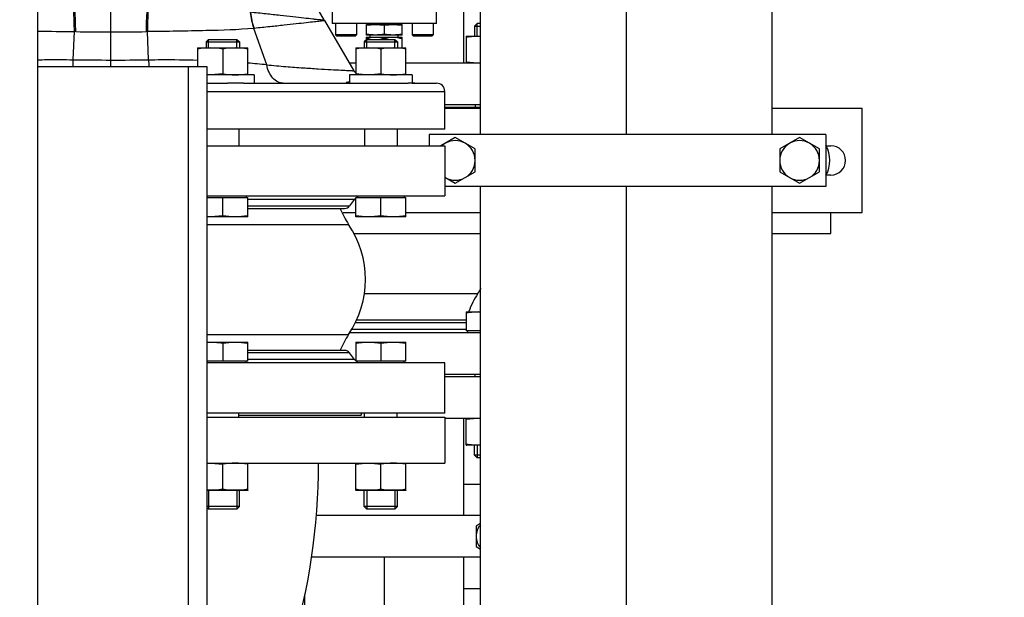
# Model space of a CAD drawing. Header units: millimetres. Extents: x 0 to 1189, y 0 to 841.
# Tile 18 of 184: x 479 to 498, y 189 to 200. Entities that reach past the tile are written whole.
import ezdxf
from ezdxf.enums import TextEntityAlignment as Align

# ---------------------------------------------------------------- set-up
doc = ezdxf.new("R2010")
doc.units = ezdxf.units.MM
doc.header["$LTSCALE"] = 65.395
doc.linetypes.add('CENTER', pattern=[0.6, 0.375, -0.075, 0.075, -0.075])
doc.layers.get('0').update_dxf_attribs({"linetype": 'CONTINUOUS'})
for name, color, linetype in [('1707_125001_01_PBL1329', 7, 'CONTINUOUS'), ('1907_153200_72_ABL1387', 7, 'CONTINUOUS'), ('1907_153200_72_T1_PBL1395', 7, 'CONTINUOUS'), ('1907_153200_79_ABL1344', 7, 'CONTINUOUS'), ('1907_153200_79_T1_PBL1720', 7, 'CONTINUOUS'), ('1907_153700_21_ABL1358', 7, 'CONTINUOUS'), ('1907_153700_21_T1_PBL1360', 7, 'CONTINUOUS'), ('1907_153700_21_T2_PBL1359', 7, 'CONTINUOUS'), ('1907_153701_06_AC_PBL1348', 7, 'CONTINUOUS'), ('1917_153701_09_PBL1351', 7, 'CONTINUOUS'), ('32007_153200_01_ABL1341', 7, 'CONTINUOUS'), ('32007_153200_01_T1_PBL1392', 7, 'CONTINUOUS'), ('32007_153701_03_PBL1347', 7, 'CONTINUOUS'), ('8M32E_GENSET_GRUNDRAHMEN_ABL1228', 7, 'CONTINUOUS'), ('8M32E_GENSET_GRUNDRAHMEN_T1_PBL1229', 7, 'CONTINUOUS'), ('8M32E_GENSET_VERROHRUNG_ABL1230', 7, 'CONTINUOUS'), ('D6796-12_PBL2245', 7, 'CONTINUOUS'), ('D931_1-M10X130_PBL1618', 7, 'CONTINUOUS'), ('D931_1-M12X220_PBL1619', 7, 'CONTINUOUS'), ('D931_1-M12X220_PBL1621', 7, 'CONTINUOUS'), ('D931_1-M16X60_PBL1272', 7, 'CONTINUOUS'), ('D931_1-M16X60_PBL1391', 7, 'CONTINUOUS'), ('D931_1-M16X70_PBL1271', 7, 'CONTINUOUS'), ('D931_1-M16X70_PBL1273', 7, 'CONTINUOUS'), ('D931_1-M16X70_PBL1275', 7, 'CONTINUOUS'), ('D931_1-M16X70_PBL1349', 7, 'CONTINUOUS'), ('D931_1-M16X75_PBL1274', 7, 'CONTINUOUS'), ('D931_1-M16X75_PBL1276', 7, 'CONTINUOUS'), ('D934-M16_PBL1269', 7, 'CONTINUOUS'), ('D934-M16_PBL1270', 7, 'CONTINUOUS'), ('D934-M16_PBL1277', 7, 'CONTINUOUS'), ('D934-M16_PBL1278', 7, 'CONTINUOUS'), ('D934-M16_PBL1279', 7, 'CONTINUOUS'), ('D934-M16_PBL1350', 7, 'CONTINUOUS'), ('EN1092-1-01A-DN65_PN16-77_5_PBL1345', 7, 'CONTINUOUS'), ('EN1092-1-01A-DN65_PN16-77_5_PBL1388', 7, 'CONTINUOUS'), ('ERV_GS200_6_ABL1352', 7, 'CONTINUOUS'), ('ERV_GS200_6_T1_PBL1354', 7, 'CONTINUOUS'), ('ERV_GS200_6_T1_PBL1361', 7, 'CONTINUOUS'), ('ERV_GS200_6_T2_PBL1353', 7, 'CONTINUOUS'), ('ERV_GS65_16_ABL1355', 7, 'CONTINUOUS'), ('ERV_GS65_16_T1_PBL1356', 7, 'CONTINUOUS'), ('ERV_GS65_16_T1_PBL1386', 7, 'CONTINUOUS'), ('ERV_GS65_16_T2_PBL1357', 7, 'CONTINUOUS'), ('links_14_VBL1225', 7, 'CONTINUOUS'), ('N6003-17X30-5_PBL1389', 7, 'CONTINUOUS'), ('N6003-17X30-5_PBL1390', 7, 'CONTINUOUS'), ('PUMPENAGGRR45_125_160_FL-Z-DB50_PBL1288', 7, 'CONTINUOUS'), ('RKD3000-139_PBL1362', 7, 'CONTINUOUS')]:
    doc.layers.add(name, color=color, linetype=linetype)
doc.styles.get("Standard").update_dxf_attribs({"font": 'txt', "width": 0.6})
doc.dimstyles.new('DIMSTYLE_2', dxfattribs={"dimtxt": 3.5, "dimasz": 3.5, "dimexe": 1.8, "dimexo": 0, "dimgap": 0.875, "dimtad": 1, "dimlfac": 25, "dimdsep": 46, "dimtxsty": 'Standard', "dimblk": '_FILLED', "dimblk1": '_FILLED', "dimblk2": '_FILLED', "dimcen": 0.09, "dimadec": 0, "dimazin": 0, "dimtp": 2, "dimtm": 2, "dimtfac": 1, "dimtofl": 0, "dimtmove": 0, "dimatfit": 3, "dimldrblk": '_FILLED', "dimfxl": 1, "dimtolj": 1, "dimarcsym": 0})

# ---------------------------------------------------------------- blocks, each defined once
blk = doc.blocks.new('_FILLED')
at = {"color": 0, "linetype": 'ByBlock'}
blk.add_solid([(0, 0), (-1, 0.1671), (-1, -0.1671)], dxfattribs=at)
blk = doc.blocks.new('*D14')
at = {"color": 2, "linetype": 'Continuous'}
for p, q in [((511.847, 241.039), (511.847, 153.879)), ((302.087, 195.655), (302.087, 153.879)), ((302.087, 155.679), (406.967, 155.679)), ((511.847, 155.679), (406.967, 155.679))]:
    blk.add_line(p, q, dxfattribs=at)
at = {"color": 2, "linetype": 'Continuous', "xscale": 3.5, "yscale": 3.5, "zscale": 3.5, "rotation": 180}
blk.add_blockref('_FILLED', (302.087, 155.679), dxfattribs=at)
at = {"color": 2, "linetype": 'Continuous', "xscale": 3.5, "yscale": 3.5, "zscale": 3.5}
blk.add_blockref('_FILLED', (511.847, 155.679), dxfattribs=at)
at = {"color": 2, "linetype": 'Continuous', "width": 0.672619}
blk.add_text('5244', height=3.5, dxfattribs=at).set_placement((406.967, 156.554), align=Align.CENTER)
blk = doc.blocks.new('8M32E_GENSET_GRUNDRAHMEN_T1_PBL1229', base_point=(308.367, 197.155))
at = {"layer": '8M32E_GENSET_GRUNDRAHMEN_T1_PBL1229', "color": 7, "linetype": 'Continuous'}
for p, q in [((479.807, 173.555), (479.807, 222.355)), ((479.807, 199.155), (483.047, 199.155)), ((482.687, 199.155), (482.687, 182.755)), ((483.047, 199.155), (483.047, 182.755)), ((483.047, 192.435), (487.607, 192.435)), ((487.607, 192.435), (487.607, 191.555)), ((483.047, 191.555), (487.607, 191.555))]:
    blk.add_line(p, q, dxfattribs=at)
blk.add_arc((472.887, 191.555), 12.3, 326.271, 360, dxfattribs=at)
blk = doc.blocks.new('8M32E_GENSET_GRUNDRAHMEN_ABL1228', base_point=(308.367, 197.155))
at = {"layer": '8M32E_GENSET_GRUNDRAHMEN_T1_PBL1229'}
blk.add_blockref('8M32E_GENSET_GRUNDRAHMEN_T1_PBL1229', (308.367, 197.155), dxfattribs=at)
blk = doc.blocks.new('D934-M16_PBL1269', base_point=(486.381, 191.295))
at = {"layer": 'D934-M16_PBL1269', "color": 7, "linetype": 'Continuous'}
for p, q in [((485.901, 191.036), (485.901, 191.555)), ((486.861, 191.036), (486.861, 191.555)), ((486.381, 191.055), (486.381, 191.535)), ((485.901, 191.036), (485.902, 191.035)), ((486.861, 191.035), (485.902, 191.035)), ((486.861, 191.036), (486.861, 191.035))]:
    blk.add_line(p, q, dxfattribs=at)
for points in [[(485.901, 191.535), (485.981, 191.548), (486.141, 191.563), (486.302, 191.548), (486.381, 191.535)], [(486.861, 191.535), (486.782, 191.548), (486.621, 191.563), (486.461, 191.548), (486.381, 191.535)], [(486.381, 191.055), (486.302, 191.043), (486.141, 191.028), (485.981, 191.043), (485.901, 191.055)], [(486.861, 191.055), (486.782, 191.043), (486.621, 191.028), (486.461, 191.043), (486.381, 191.055)]]:
    blk.add_open_spline(points, degree=3, dxfattribs=at)
blk = doc.blocks.new('D934-M16_PBL1270', base_point=(483.439, 191.295))
at = {"layer": 'D934-M16_PBL1270', "color": 7, "linetype": 'Continuous'}
for p, q in [((483.83, 191.036), (483.83, 191.555)), ((483.35, 191.055), (483.35, 191.535)), ((483.83, 191.035), (483.047, 191.035)), ((483.83, 191.036), (483.83, 191.035))]:
    blk.add_line(p, q, dxfattribs=at)
for points in [[(483.047, 191.554), (483.149, 191.559), (483.25, 191.551), (483.35, 191.535)], [(483.83, 191.535), (483.751, 191.548), (483.59, 191.563), (483.43, 191.548), (483.35, 191.535)], [(483.35, 191.055), (483.25, 191.04), (483.149, 191.032), (483.047, 191.037)], [(483.83, 191.055), (483.751, 191.043), (483.59, 191.028), (483.43, 191.043), (483.35, 191.055)]]:
    blk.add_open_spline(points, degree=3, dxfattribs=at)
blk = doc.blocks.new('D931_1-M16X70_PBL1271', base_point=(486.381, 192.275))
at = {"layer": 'D931_1-M16X70_PBL1271', "color": 7, "linetype": 'Continuous'}
for p, q in [((485.901, 193.875), (485.902, 193.875)), ((485.901, 193.875), (485.901, 193.507)), ((485.902, 193.875), (486.861, 193.875)), ((486.381, 193.855), (486.381, 193.507)), ((486.861, 193.875), (486.861, 193.875)), ((486.861, 193.507), (486.861, 193.875)), ((486.861, 193.507), (485.901, 193.507)), ((485.931, 193.475), (485.931, 193.507)), ((486.831, 193.475), (486.831, 193.507)), ((486.069, 192.435), (486.069, 192.515)), ((486.693, 192.435), (486.693, 192.515)), ((486.061, 190.724), (486.061, 191.035)), ((486.701, 190.724), (486.701, 191.035)), ((486.701, 190.724), (486.061, 190.724)), ((486.11, 190.675), (486.061, 190.724)), ((486.652, 190.675), (486.11, 190.675)), ((486.652, 190.675), (486.701, 190.724))]:
    blk.add_line(p, q, dxfattribs=at)
at = {"layer": 'D931_1-M16X70_PBL1271', "color": 2, "linetype": 'Continuous'}
for p, q in [((486.11, 191.035), (486.11, 190.675)), ((486.652, 191.035), (486.652, 190.675))]:
    blk.add_line(p, q, dxfattribs=at)
at = {"layer": 'D931_1-M16X70_PBL1271', "color": 7, "linetype": 'Continuous'}
for points in [[(485.901, 193.855), (485.981, 193.868), (486.141, 193.883), (486.302, 193.868), (486.381, 193.855)], [(486.381, 193.855), (486.461, 193.868), (486.621, 193.883), (486.782, 193.868), (486.861, 193.855)]]:
    blk.add_open_spline(points, degree=3, dxfattribs=at)
blk = doc.blocks.new('D931_1-M16X60_PBL1272', base_point=(488.156, 193.058))
at = {"layer": 'D931_1-M16X60_PBL1272', "color": 7, "linetype": 'Continuous'}
for p, q in [((488.019, 194.458), (488.02, 194.458)), ((488.019, 194.458), (488.019, 194.09)), ((488.02, 194.458), (488.293, 194.458)), ((488.293, 194.09), (488.019, 194.09)), ((488.049, 194.058), (488.049, 194.09)), ((488.187, 193.218), (488.187, 193.258)), ((488.179, 191.707), (488.179, 191.898)), ((488.293, 191.707), (488.179, 191.707)), ((488.229, 191.658), (488.179, 191.707)), ((488.293, 191.658), (488.229, 191.658))]:
    blk.add_line(p, q, dxfattribs=at)
at = {"layer": 'D931_1-M16X60_PBL1272', "color": 2, "linetype": 'Continuous'}
blk.add_line((488.229, 191.898), (488.229, 191.658), dxfattribs=at)
at = {"layer": 'D931_1-M16X60_PBL1272', "color": 7, "linetype": 'Continuous'}
blk.add_open_spline([(488.019, 194.438), (488.11, 194.452), (488.202, 194.46), (488.293, 194.458)], degree=3, dxfattribs=at)
blk = doc.blocks.new('D931_1-M16X70_PBL1273', base_point=(486.381, 197.115))
at = {"layer": 'D931_1-M16X70_PBL1273', "color": 7, "linetype": 'Continuous'}
for p, q in [((486.069, 197.955), (486.069, 197.635)), ((486.693, 197.955), (486.693, 197.635)), ((485.931, 196.675), (485.931, 196.643)), ((486.831, 196.675), (486.831, 196.643)), ((485.901, 196.643), (486.861, 196.643)), ((485.901, 196.276), (485.901, 196.643)), ((486.381, 196.295), (486.381, 196.643)), ((486.861, 196.276), (486.861, 196.643)), ((485.901, 196.276), (485.902, 196.275)), ((486.861, 196.275), (485.902, 196.275)), ((486.861, 196.276), (486.861, 196.275))]:
    blk.add_line(p, q, dxfattribs=at)
for points in [[(486.381, 196.295), (486.302, 196.283), (486.141, 196.268), (485.981, 196.283), (485.901, 196.295)], [(486.861, 196.295), (486.782, 196.283), (486.621, 196.268), (486.461, 196.283), (486.381, 196.295)]]:
    blk.add_open_spline(points, degree=3, dxfattribs=at)
blk = doc.blocks.new('D931_1-M16X75_PBL1274', base_point=(486.381, 197.975))
at = {"layer": 'D931_1-M16X75_PBL1274', "color": 7, "linetype": 'Continuous'}
for p, q in [((486.11, 199.675), (486.061, 199.626)), ((486.11, 199.675), (486.652, 199.675)), ((486.652, 199.675), (486.701, 199.626)), ((486.061, 199.626), (486.701, 199.626)), ((486.061, 199.626), (486.061, 199.515)), ((486.701, 199.626), (486.701, 199.515)), ((486.069, 197.955), (486.069, 197.635)), ((486.693, 197.955), (486.693, 197.635)), ((485.931, 196.675), (485.931, 196.643)), ((486.831, 196.675), (486.831, 196.643)), ((485.901, 196.643), (486.861, 196.643)), ((485.901, 196.276), (485.901, 196.643)), ((486.381, 196.295), (486.381, 196.643)), ((486.861, 196.276), (486.861, 196.643)), ((485.901, 196.276), (485.902, 196.275)), ((486.861, 196.275), (485.902, 196.275)), ((486.861, 196.276), (486.861, 196.275))]:
    blk.add_line(p, q, dxfattribs=at)
at = {"layer": 'D931_1-M16X75_PBL1274', "color": 2, "linetype": 'Continuous'}
for p, q in [((486.11, 199.515), (486.11, 199.675)), ((486.652, 199.515), (486.652, 199.675))]:
    blk.add_line(p, q, dxfattribs=at)
at = {"layer": 'D931_1-M16X75_PBL1274', "color": 7, "linetype": 'Continuous'}
for points in [[(486.381, 196.295), (486.302, 196.283), (486.141, 196.268), (485.981, 196.283), (485.901, 196.295)], [(486.861, 196.295), (486.782, 196.283), (486.621, 196.268), (486.461, 196.283), (486.381, 196.295)]]:
    blk.add_open_spline(points, degree=3, dxfattribs=at)
blk = doc.blocks.new('D931_1-M16X70_PBL1275', base_point=(483.439, 197.115))
at = {"layer": 'D931_1-M16X70_PBL1275', "color": 7, "linetype": 'Continuous'}
for p, q in [((483.662, 197.955), (483.662, 197.635)), ((483.8, 196.675), (483.8, 196.643)), ((483.047, 196.643), (483.83, 196.643)), ((483.35, 196.295), (483.35, 196.643)), ((483.83, 196.276), (483.83, 196.643)), ((483.83, 196.275), (483.047, 196.275)), ((483.83, 196.276), (483.83, 196.275))]:
    blk.add_line(p, q, dxfattribs=at)
for points in [[(483.35, 196.295), (483.25, 196.28), (483.149, 196.272), (483.047, 196.277)], [(483.83, 196.295), (483.751, 196.283), (483.59, 196.268), (483.43, 196.283), (483.35, 196.295)]]:
    blk.add_open_spline(points, degree=3, dxfattribs=at)
blk = doc.blocks.new('D931_1-M16X75_PBL1276', base_point=(483.43, 197.975))
at = {"layer": 'D931_1-M16X75_PBL1276', "color": 7, "linetype": 'Continuous'}
for p, q in [((483.08, 199.675), (483.03, 199.626)), ((483.08, 199.675), (483.621, 199.675)), ((483.621, 199.675), (483.67, 199.626)), ((483.03, 199.626), (483.67, 199.626)), ((483.03, 199.626), (483.03, 199.515)), ((483.67, 199.626), (483.67, 199.515)), ((483.662, 197.955), (483.662, 197.635)), ((483.8, 196.675), (483.8, 196.643)), ((483.047, 196.643), (483.83, 196.643)), ((483.35, 196.295), (483.35, 196.643)), ((483.83, 196.276), (483.83, 196.643)), ((483.83, 196.275), (483.047, 196.275)), ((483.83, 196.276), (483.83, 196.275))]:
    blk.add_line(p, q, dxfattribs=at)
at = {"layer": 'D931_1-M16X75_PBL1276', "color": 2, "linetype": 'Continuous'}
for p, q in [((483.08, 199.515), (483.08, 199.675)), ((483.621, 199.515), (483.621, 199.675))]:
    blk.add_line(p, q, dxfattribs=at)
at = {"layer": 'D931_1-M16X75_PBL1276', "color": 7, "linetype": 'Continuous'}
for points in [[(483.35, 196.295), (483.25, 196.28), (483.149, 196.272), (483.047, 196.277)], [(483.83, 196.295), (483.751, 196.283), (483.59, 196.268), (483.43, 196.283), (483.35, 196.295)]]:
    blk.add_open_spline(points, degree=3, dxfattribs=at)
blk = doc.blocks.new('D934-M16_PBL1277', base_point=(488.156, 199.478))
at = {"layer": 'D934-M16_PBL1277', "color": 7, "linetype": 'Continuous'}
for p, q in [((488.019, 199.738), (488.02, 199.738)), ((488.019, 199.738), (488.019, 199.218)), ((488.02, 199.738), (488.293, 199.738))]:
    blk.add_line(p, q, dxfattribs=at)
for points in [[(488.019, 199.718), (488.11, 199.732), (488.202, 199.74), (488.293, 199.738)], [(488.293, 199.219), (488.202, 199.216), (488.11, 199.224), (488.019, 199.238)]]:
    blk.add_open_spline(points, degree=3, dxfattribs=at)
blk = doc.blocks.new('D934-M16_PBL1278', base_point=(486.381, 199.255))
at = {"layer": 'D934-M16_PBL1278', "color": 7, "linetype": 'Continuous'}
for p, q in [((485.901, 199.515), (485.902, 199.515)), ((485.901, 199.515), (485.901, 198.996)), ((485.902, 199.515), (486.861, 199.515)), ((486.381, 199.495), (486.381, 199.015)), ((486.861, 199.515), (486.861, 199.515)), ((486.861, 198.996), (486.861, 199.515))]:
    blk.add_line(p, q, dxfattribs=at)
for points in [[(485.901, 199.495), (485.981, 199.508), (486.141, 199.523), (486.302, 199.508), (486.381, 199.495)], [(486.381, 199.495), (486.461, 199.508), (486.621, 199.523), (486.782, 199.508), (486.861, 199.495)], [(486.381, 199.015), (486.302, 199.003), (486.141, 198.988), (485.981, 199.003), (485.901, 199.015)], [(486.381, 199.015), (486.461, 199.003), (486.621, 198.988), (486.782, 199.003), (486.861, 199.015)]]:
    blk.add_open_spline(points, degree=3, dxfattribs=at)
blk = doc.blocks.new('D934-M16_PBL1279', base_point=(483.35, 199.255))
at = {"layer": 'D934-M16_PBL1279', "color": 7, "linetype": 'Continuous'}
for p, q in [((482.87, 199.515), (482.871, 199.515)), ((482.87, 199.515), (482.87, 199.155)), ((482.871, 199.515), (483.83, 199.515)), ((483.35, 199.495), (483.35, 199.015)), ((483.83, 199.515), (483.83, 199.515)), ((483.83, 198.996), (483.83, 199.515))]:
    blk.add_line(p, q, dxfattribs=at)
for points in [[(482.87, 199.495), (482.95, 199.508), (483.11, 199.523), (483.271, 199.508), (483.35, 199.495)], [(483.35, 199.495), (483.43, 199.508), (483.59, 199.523), (483.751, 199.508), (483.83, 199.495)], [(483.35, 199.015), (483.25, 199), (483.149, 198.992), (483.047, 198.997)], [(483.35, 199.015), (483.43, 199.003), (483.59, 198.988), (483.751, 199.003), (483.83, 199.015)]]:
    blk.add_open_spline(points, degree=3, dxfattribs=at)
blk = doc.blocks.new('PUMPENAGGRR45_125_160_FL-Z-DB50_PBL1288', base_point=(485.49, 205.807))
at = {"layer": 'PUMPENAGGRR45_125_160_FL-Z-DB50_PBL1288', "color": 7, "linetype": 'Continuous'}
for p, q in [((485.447, 200.858), (485.447, 199.978)), ((487.447, 199.978), (487.447, 200.858)), ((487.447, 199.978), (485.447, 199.978)), ((485.512, 199.978), (485.512, 199.762)), ((485.912, 199.978), (485.912, 199.762)), ((486.107, 199.958), (486.787, 199.958)), ((486.107, 199.758), (486.107, 199.958)), ((486.179, 199.958), (486.179, 199.978)), ((486.447, 199.944), (486.447, 199.772)), ((486.715, 199.958), (486.715, 199.978)), ((486.787, 199.758), (486.787, 199.958)), ((486.983, 199.978), (486.983, 199.762)), ((487.383, 199.978), (487.383, 199.762)), ((485.912, 199.762), (485.512, 199.762)), ((485.536, 199.738), (485.512, 199.762)), ((485.888, 199.738), (485.536, 199.738)), ((485.888, 199.738), (485.912, 199.762)), ((486.787, 199.758), (486.107, 199.758)), ((486.107, 199.718), (486.787, 199.718)), ((486.107, 199.673), (486.107, 199.718)), ((486.179, 199.718), (486.179, 199.758)), ((486.447, 199.675), (486.447, 199.688)), ((486.715, 199.718), (486.715, 199.758)), ((486.787, 199.515), (486.787, 199.718)), ((487.383, 199.762), (486.983, 199.762)), ((487.007, 199.738), (486.983, 199.762)), ((487.359, 199.738), (487.007, 199.738)), ((487.359, 199.738), (487.383, 199.762))]:
    blk.add_line(p, q, dxfattribs=at)
for points in [[(486.107, 199.944), (486.164, 199.953), (486.221, 199.958), (486.277, 199.958)], [(486.277, 199.958), (486.334, 199.958), (486.391, 199.953), (486.447, 199.944)], [(486.447, 199.944), (486.504, 199.953), (486.561, 199.958), (486.617, 199.958)], [(486.617, 199.958), (486.674, 199.958), (486.731, 199.953), (486.787, 199.944)], [(486.277, 199.758), (486.221, 199.758), (486.164, 199.763), (486.107, 199.772)], [(486.107, 199.688), (486.162, 199.706), (486.22, 199.718), (486.277, 199.718)], [(486.447, 199.772), (486.391, 199.763), (486.334, 199.758), (486.277, 199.758)], [(486.277, 199.718), (486.335, 199.718), (486.393, 199.706), (486.447, 199.688)], [(486.617, 199.758), (486.561, 199.758), (486.504, 199.763), (486.447, 199.772)], [(486.447, 199.688), (486.502, 199.706), (486.56, 199.718), (486.617, 199.718)], [(486.787, 199.772), (486.731, 199.763), (486.674, 199.758), (486.617, 199.758)], [(486.617, 199.718), (486.675, 199.718), (486.733, 199.706), (486.787, 199.688)]]:
    blk.add_open_spline(points, degree=3, dxfattribs=at)
blk = doc.blocks.new('1707_125001_01_PBL1329', base_point=(482.987, 203.955))
at = {"layer": '1707_125001_01_PBL1329', "color": 9, "linetype": 'Continuous'}
for p, q in [((481.207, 199.155), (481.207, 203.646)), ((483.952, 199.885), (483.948, 199.885)), ((484.194, 199.186), (483.948, 199.885)), ((480.485, 199.284), (480.508, 199.823)), ((480.534, 199.822), (480.508, 199.823)), ((481.907, 199.823), (481.881, 199.822)), ((481.93, 199.284), (481.907, 199.823)), ((483.047, 198.675), (487.607, 198.675))]:
    blk.add_line(p, q, dxfattribs=at)
at = {"layer": '1707_125001_01_PBL1329', "color": 7, "linetype": 'Continuous'}
for p, q in [((485.303, 200.038), (483.493, 203.172)), ((485.868, 199.073), (485.306, 200.033)), ((483.047, 198.835), (483.444, 198.835)), ((483.749, 198.835), (486.907, 198.835)), ((486.981, 198.835), (487.447, 198.835)), ((487.607, 197.955), (487.607, 198.675)), ((487.607, 197.955), (483.047, 197.955))]:
    blk.add_line(p, q, dxfattribs=at)
at = {"layer": '1707_125001_01_PBL1329', "color": 9, "linetype": 'Continuous'}
for centre, radius, start, end in [((472.555, 199.777), 7.952, 0.3264, 3.3041), ((472.186, 199.724), 8.348, 0.6732, 3.5139), ((490.228, 199.724), 8.348, 176.4854, 179.3262), ((489.859, 199.777), 7.952, 176.696, 179.6739), ((485.164, 200.319), 1.292, 185.6051, 199.6607), ((485.166, 200.322), 1.29, 185.7366, 199.7838), ((481.244, 272.957), 73.138, 268.87468, 269.42339), ((481.209, 299.736), 99.916, 269.61246, 269.99885), ((481.205, 299.737), 99.917, 270.0013, 270.38769), ((477.271, 199.312), 3.214, 357.2037, 359.5164), ((481.254, 251.314), 52.035, 269.1528, 269.9487), ((481.161, 251.321), 52.043, 270.0512, 270.8472), ((485.143, 199.312), 3.213, 180.4837, 182.797), ((481.636, 173.916), 25.399, 84.2189, 85.0412)]:
    blk.add_arc(centre, radius, start, end, dxfattribs=at)
at = {"layer": '1707_125001_01_PBL1329', "color": 7, "linetype": 'Continuous'}
for centre, radius, start, end in [((486.169, 200.538), 1, 209.9999, 210.3665), ((486.283, 199.315), 0.48, 210.3665, 217.4202), ((487.447, 198.675), 0.16, 0, 90)]:
    blk.add_arc(centre, radius, start, end, dxfattribs=at)
at = {"layer": '1707_125001_01_PBL1329', "color": 9, "linetype": 'Continuous'}
for points, knots in [([(485.303, 200.038), (485.304, 200.036), (485.288, 200.042), (485.276, 200.039), (485.24, 200.047), (485.198, 200.048), (485.141, 200.054), (485.043, 200.066), (484.893, 200.082), (484.685, 200.106), (484.442, 200.133), (484.171, 200.164), (483.981, 200.183), (483.882, 200.193)], [0, 0, 0, 0, 0.004394, 0.017914, 0.040761, 0.071298, 0.110835, 0.159073, 0.278713, 0.426793, 0.599196, 0.791739, 1, 1, 1, 1]), ([(483.948, 199.885), (483.643, 199.856), (482.962, 199.839), (482.282, 199.826), (481.907, 199.823)], [0, 0, 0, 0, 0.449329, 1, 1, 1, 1]), ([(485.306, 200.033), (485.307, 200.031), (485.293, 200.033), (485.283, 200.029), (485.251, 200.03), (485.214, 200.021), (485.164, 200.016), (485.076, 200.007), (484.939, 199.991), (484.746, 199.969), (484.513, 199.943), (484.244, 199.914), (484.053, 199.895), (483.952, 199.885)], [0, 0, 0, 0, 0.004026, 0.016364, 0.037253, 0.065548, 0.102243, 0.147287, 0.260736, 0.404554, 0.577021, 0.776357, 1, 1, 1, 1]), ([(479.807, 199.284), (479.862, 199.285), (480.088, 199.288), (480.314, 199.287), (480.485, 199.284)], [0, 0, 0, 0, 0.246104, 1, 1, 1, 1]), ([(481.93, 199.284), (482.011, 199.285), (482.324, 199.288), (482.638, 199.285), (482.871, 199.277)], [0, 0, 0, 0, 0.255514, 1, 1, 1, 1]), ([(484.509, 198.835), (484.473, 198.835), (484.397, 198.855), (484.303, 198.932), (484.231, 199.047), (484.203, 199.138), (484.194, 199.186)], [0, 0, 0, 0, 0.211524, 0.444779, 0.708994, 1, 1, 1, 1]), ([(484.194, 199.186), (484.317, 199.174), (484.55, 199.154), (484.879, 199.13), (485.166, 199.111), (485.407, 199.097), (485.578, 199.088), (485.688, 199.082), (485.751, 199.079), (485.8, 199.076), (485.836, 199.076), (485.856, 199.071), (485.867, 199.074), (485.868, 199.073)], [0, 0, 0, 0, 0.219909, 0.417733, 0.590234, 0.734922, 0.849639, 0.895245, 0.932787, 0.962111, 0.983126, 0.995773, 1, 1, 1, 1])]:
    blk.add_open_spline(points, degree=3, knots=knots, dxfattribs=at)
at = {"layer": '1707_125001_01_PBL1329', "color": 7, "linetype": 'Continuous'}
for points, knots in [([(483.749, 198.835), (483.725, 198.835), (483.624, 198.834), (483.522, 198.835), (483.444, 198.835)], [0, 0, 0, 0, 0.228271, 1, 1, 1, 1]), ([(485.719, 198.846), (485.719, 198.852), (485.746, 198.861), (485.764, 198.86), (485.779, 198.859)], [0, 0, 0, 0, 0.293576, 1, 1, 1, 1]), ([(485.744, 198.835), (485.74, 198.835), (485.732, 198.836), (485.719, 198.84), (485.719, 198.846)], [0, 0, 0, 0, 0.392288, 1, 1, 1, 1]), ([(487.033, 198.835), (487.027, 198.835), (486.985, 198.833), (486.943, 198.835), (486.907, 198.835)], [0, 0, 0, 0, 0.133311, 1, 1, 1, 1])]:
    blk.add_open_spline(points, degree=3, knots=knots, dxfattribs=at)
blk = doc.blocks.new('32007_153200_01_T1_PBL1392', base_point=(491.087, 202.275))
at = {"layer": '32007_153200_01_T1_PBL1392', "color": 7, "linetype": 'Continuous'}
for p, q in [((488.293, 197.855), (488.293, 216.835)), ((493.881, 197.855), (493.881, 216.835)), ((488.293, 187.715), (488.293, 196.855)), ((493.881, 187.715), (493.881, 196.855))]:
    blk.add_line(p, q, dxfattribs=at)
at = {"layer": '32007_153200_01_T1_PBL1392', "color": 2, "linetype": 'CENTER'}
for p, q in [((491.087, 197.855), (491.087, 203.174)), ((491.087, 187.715), (491.087, 196.855))]:
    blk.add_line(p, q, dxfattribs=at)
blk = doc.blocks.new('32007_153200_01_ABL1341', base_point=(491.087, 202.335))
at = {"layer": '32007_153200_01_T1_PBL1392'}
blk.add_blockref('32007_153200_01_T1_PBL1392', (491.087, 202.275), dxfattribs=at)
blk = doc.blocks.new('EN1092-1-01A-DN65_PN16-77_5_PBL1345', base_point=(486.345, 187.618))
at = {"layer": 'EN1092-1-01A-DN65_PN16-77_5_PBL1345', "color": 7, "linetype": 'Continuous'}
for p, q in [((484.664, 188.018), (486.727, 188.018)), ((487.687, 188.018), (488.293, 188.018)), ((484.397, 187.218), (486.087, 187.218))]:
    blk.add_line(p, q, dxfattribs=at)
blk = doc.blocks.new('1917_153701_09_PBL1351', base_point=(487.95, 192.818))
at = {"layer": '1917_153701_09_PBL1351', "color": 7, "linetype": 'Continuous'}
for p, q in [((487.607, 193.218), (488.293, 193.218)), ((487.607, 192.418), (488.293, 192.418))]:
    blk.add_line(p, q, dxfattribs=at)
blk = doc.blocks.new('1907_153200_79_T1_PBL1720', base_point=(486.449, 190.218))
at = {"layer": '1907_153200_79_T1_PBL1720', "color": 7, "linetype": 'Continuous'}
for p, q in [((487.971, 190.555), (487.971, 192.418)), ((487.971, 188.018), (487.971, 189.755)), ((484.927, 188.018), (484.927, 189.037))]:
    blk.add_line(p, q, dxfattribs=at)
at = {"layer": '1907_153200_79_T1_PBL1720', "color": 2, "linetype": 'CENTER'}
blk.add_line((486.449, 188.018), (486.449, 189.755), dxfattribs=at)
blk = doc.blocks.new('1907_153200_79_ABL1344', base_point=(486.345, 190.218))
at = {"layer": '1907_153200_79_T1_PBL1720'}
blk.add_blockref('1907_153200_79_T1_PBL1720', (486.449, 190.218), dxfattribs=at)
at = {"layer": '1917_153701_09_PBL1351'}
blk.add_blockref('1917_153701_09_PBL1351', (487.95, 192.818), dxfattribs=at)
at = {"layer": 'EN1092-1-01A-DN65_PN16-77_5_PBL1345'}
blk.add_blockref('EN1092-1-01A-DN65_PN16-77_5_PBL1345', (486.345, 187.618), dxfattribs=at)
blk = doc.blocks.new('32007_153701_03_PBL1347', base_point=(488.132, 190.155))
at = {"layer": '32007_153701_03_PBL1347', "color": 7, "linetype": 'Continuous'}
for p, q in [((487.971, 191.155), (488.293, 191.155)), ((487.971, 189.155), (488.293, 189.155))]:
    blk.add_line(p, q, dxfattribs=at)
blk = doc.blocks.new('1907_153701_06_AC_PBL1348', base_point=(486.673, 190.155))
at = {"layer": '1907_153701_06_AC_PBL1348', "color": 7, "linetype": 'Continuous'}
for p, q in [((488.293, 190.555), (485.143, 190.555)), ((488.293, 189.755), (485.053, 189.755))]:
    blk.add_line(p, q, dxfattribs=at)
blk = doc.blocks.new('D931_1-M16X70_PBL1349', base_point=(483.439, 192.275))
at = {"layer": 'D931_1-M16X70_PBL1349', "color": 7, "linetype": 'Continuous'}
for p, q in [((483.047, 193.875), (483.83, 193.875)), ((483.35, 193.855), (483.35, 193.507)), ((483.83, 193.875), (483.83, 193.875)), ((483.83, 193.507), (483.83, 193.875)), ((483.83, 193.507), (483.047, 193.507)), ((483.8, 193.475), (483.8, 193.507)), ((483.662, 192.435), (483.662, 192.515)), ((483.67, 190.724), (483.67, 191.035)), ((483.67, 190.724), (483.047, 190.724)), ((483.08, 190.675), (483.047, 190.708)), ((483.621, 190.675), (483.08, 190.675)), ((483.621, 190.675), (483.67, 190.724))]:
    blk.add_line(p, q, dxfattribs=at)
at = {"layer": 'D931_1-M16X70_PBL1349', "color": 2, "linetype": 'Continuous'}
for p, q in [((483.08, 191.035), (483.08, 190.675)), ((483.621, 191.035), (483.621, 190.675))]:
    blk.add_line(p, q, dxfattribs=at)
at = {"layer": 'D931_1-M16X70_PBL1349', "color": 7, "linetype": 'Continuous'}
for points in [[(483.047, 193.874), (483.149, 193.879), (483.25, 193.871), (483.35, 193.855)], [(483.35, 193.855), (483.43, 193.868), (483.59, 193.883), (483.751, 193.868), (483.83, 193.855)]]:
    blk.add_open_spline(points, degree=3, dxfattribs=at)
blk = doc.blocks.new('D934-M16_PBL1350', base_point=(488.156, 192.158))
at = {"layer": 'D934-M16_PBL1350', "color": 7, "linetype": 'Continuous'}
for p, q in [((488.019, 191.898), (488.019, 192.418)), ((488.019, 191.898), (488.02, 191.898)), ((488.293, 191.898), (488.02, 191.898))]:
    blk.add_line(p, q, dxfattribs=at)
for points in [[(488.019, 192.398), (488.11, 192.412), (488.202, 192.42), (488.293, 192.418)], [(488.293, 191.899), (488.202, 191.896), (488.11, 191.904), (488.019, 191.918)]]:
    blk.add_open_spline(points, degree=3, dxfattribs=at)
blk = doc.blocks.new('ERV_GS200_6_T2_PBL1353', base_point=(484.527, 194.452))
at = {"layer": 'ERV_GS200_6_T2_PBL1353', "color": 9, "linetype": 'Continuous'}
for p, q in [((483.047, 196.131), (485.763, 196.131)), ((483.047, 194.02), (485.763, 194.02))]:
    blk.add_line(p, q, dxfattribs=at)
at = {"layer": 'ERV_GS200_6_T2_PBL1353', "color": 7, "linetype": 'Continuous'}
for p in [(486.007, 192.515), (483.662, 192.475)]:
    blk.add_line(p, (486.007, 192.475), dxfattribs=at)
for centre, radius, start, end in [((487.087, 197.029), 1.6, 202.0041, 214.1484), ((484.207, 195.075), 1.88, 325.8516, 34.1484), ((487.087, 193.122), 1.6, 145.8516, 157.9959)]:
    blk.add_arc(centre, radius, start, end, dxfattribs=at)
blk = doc.blocks.new('ERV_GS200_6_T1_PBL1354', base_point=(485.327, 193.115))
at = {"layer": 'ERV_GS200_6_T1_PBL1354', "color": 7, "linetype": 'Continuous'}
for p, q in [((485.687, 193.715), (483.83, 193.715)), ((485.879, 193.539), (485.783, 193.667)), ((487.607, 193.475), (483.047, 193.475)), ((487.607, 192.515), (487.607, 193.475)), ((487.607, 192.515), (483.047, 192.515))]:
    blk.add_line(p, q, dxfattribs=at)
at = {"layer": 'ERV_GS200_6_T1_PBL1354', "color": 9, "linetype": 'Continuous'}
for p, q in [((485.783, 193.667), (483.83, 193.667)), ((485.879, 193.539), (483.83, 193.539))]:
    blk.add_line(p, q, dxfattribs=at)
at = {"layer": 'ERV_GS200_6_T1_PBL1354', "color": 7, "linetype": 'Continuous'}
for centre, radius, start, end in [((485.687, 193.595), 0.12, 36.8699, 90), ((486.007, 193.635), 0.16, 216.8699, 227.779), ((486.007, 193.635), 0.16, 233.3501, 241.1947)]:
    blk.add_arc(centre, radius, start, end, dxfattribs=at)
blk = doc.blocks.new('ERV_GS200_6_T1_PBL1361', base_point=(485.327, 197.035))
at = {"layer": 'ERV_GS200_6_T1_PBL1361', "color": 7, "linetype": 'Continuous'}
for p, q in [((483.047, 197.635), (487.607, 197.635)), ((487.607, 197.635), (487.607, 196.675)), ((483.047, 196.675), (487.607, 196.675)), ((485.879, 196.611), (485.783, 196.483)), ((483.83, 196.435), (485.687, 196.435))]:
    blk.add_line(p, q, dxfattribs=at)
at = {"layer": 'ERV_GS200_6_T1_PBL1361', "color": 9, "linetype": 'Continuous'}
for p, q in [((483.83, 196.611), (485.879, 196.611)), ((483.83, 196.483), (485.783, 196.483))]:
    blk.add_line(p, q, dxfattribs=at)
at = {"layer": 'ERV_GS200_6_T1_PBL1361', "color": 7, "linetype": 'Continuous'}
for centre, radius, start, end in [((486.007, 196.515), 0.16, 118.8053, 126.6499), ((485.687, 196.555), 0.12, 270, 323.1301), ((486.007, 196.515), 0.16, 132.221, 143.1301)]:
    blk.add_arc(centre, radius, start, end, dxfattribs=at)
blk = doc.blocks.new('ERV_GS200_6_ABL1352', base_point=(485.327, 195.055))
at = {"layer": 'ERV_GS200_6_T1_PBL1354'}
blk.add_blockref('ERV_GS200_6_T1_PBL1354', (485.327, 193.115), dxfattribs=at)
at = {"layer": 'ERV_GS200_6_T1_PBL1361'}
blk.add_blockref('ERV_GS200_6_T1_PBL1361', (485.327, 197.035), dxfattribs=at)
at = {"layer": 'ERV_GS200_6_T2_PBL1353'}
blk.add_blockref('ERV_GS200_6_T2_PBL1353', (484.527, 194.452), dxfattribs=at)
blk = doc.blocks.new('ERV_GS65_16_T1_PBL1356', base_point=(487.039, 193.778))
at = {"layer": 'ERV_GS65_16_T1_PBL1356', "color": 9, "linetype": 'Continuous'}
for p, q in [((485.892, 194.25), (488.019, 194.25)), ((485.82, 194.122), (488.019, 194.122))]:
    blk.add_line(p, q, dxfattribs=at)
at = {"layer": 'ERV_GS65_16_T1_PBL1356', "color": 7, "linetype": 'Continuous'}
for p, q in [((488.019, 194.298), (485.919, 194.298)), ((485.785, 194.058), (488.293, 194.058)), ((487.607, 193.258), (488.293, 193.258))]:
    blk.add_line(p, q, dxfattribs=at)
blk = doc.blocks.new('ERV_GS65_16_T2_PBL1357', base_point=(487.179, 194.686))
at = {"layer": 'ERV_GS65_16_T2_PBL1357', "color": 9, "linetype": 'Continuous'}
blk.add_line((486.052, 194.804), (488.24, 194.804), dxfattribs=at)
at = {"layer": 'ERV_GS65_16_T2_PBL1357', "color": 7, "linetype": 'Continuous'}
for centre, radius, start, end in [((489.569, 193.913), 1.6, 146.1408, 159.9055), ((486.729, 195.818), 1.82, 326.1408, 330.066)]:
    blk.add_arc(centre, radius, start, end, dxfattribs=at)
blk = doc.blocks.new('ERV_GS65_16_T1_PBL1386', base_point=(487.95, 198.378))
at = {"layer": 'ERV_GS65_16_T1_PBL1386', "color": 7, "linetype": 'Continuous'}
blk.add_line((487.607, 198.378), (488.293, 198.378), dxfattribs=at)
blk = doc.blocks.new('ERV_GS65_16_ABL1355', base_point=(487.045, 195.818))
at = {"layer": 'ERV_GS65_16_T1_PBL1356'}
blk.add_blockref('ERV_GS65_16_T1_PBL1356', (487.039, 193.778), dxfattribs=at)
at = {"layer": 'ERV_GS65_16_T1_PBL1386'}
blk.add_blockref('ERV_GS65_16_T1_PBL1386', (487.95, 198.378), dxfattribs=at)
at = {"layer": 'ERV_GS65_16_T2_PBL1357'}
blk.add_blockref('ERV_GS65_16_T2_PBL1357', (487.179, 194.686), dxfattribs=at)
blk = doc.blocks.new('1907_153700_21_T2_PBL1359', base_point=(490.435, 196.155))
at = {"layer": '1907_153700_21_T2_PBL1359', "color": 7, "linetype": 'Continuous'}
for p, q in [((495.007, 195.955), (495.007, 196.355)), ((485.862, 195.955), (488.293, 195.955)), ((493.881, 195.955), (495.007, 195.955))]:
    blk.add_line(p, q, dxfattribs=at)
blk = doc.blocks.new('1907_153700_21_T1_PBL1360', base_point=(490.632, 197.355))
at = {"layer": '1907_153700_21_T1_PBL1360', "color": 7, "linetype": 'Continuous'}
for p, q in [((487.607, 198.355), (488.293, 198.355)), ((493.881, 198.355), (495.607, 198.355)), ((495.607, 196.355), (495.607, 198.355)), ((494.907, 197.635), (495.007, 197.635)), ((495.007, 197.075), (494.907, 197.075)), ((485.656, 196.355), (485.901, 196.355)), ((486.861, 196.355), (488.293, 196.355)), ((493.881, 196.355), (495.607, 196.355))]:
    blk.add_line(p, q, dxfattribs=at)
blk.add_arc((495.007, 197.355), 0.28, 270, 90, dxfattribs=at)
blk = doc.blocks.new('1907_153700_21_ABL1358', base_point=(490.632, 197.155))
at = {"layer": '1907_153700_21_T1_PBL1360'}
blk.add_blockref('1907_153700_21_T1_PBL1360', (490.632, 197.355), dxfattribs=at)
at = {"layer": '1907_153700_21_T2_PBL1359'}
blk.add_blockref('1907_153700_21_T2_PBL1359', (490.435, 196.155), dxfattribs=at)
blk = doc.blocks.new('RKD3000-139_PBL1362', base_point=(491.107, 197.355))
at = {"layer": 'RKD3000-139_PBL1362', "color": 7, "linetype": 'Continuous'}
for p, q in [((494.907, 197.855), (487.307, 197.855)), ((487.307, 197.855), (487.307, 197.635)), ((494.907, 197.855), (494.907, 196.855)), ((494.907, 196.855), (487.607, 196.855))]:
    blk.add_line(p, q, dxfattribs=at)
blk = doc.blocks.new('EN1092-1-01A-DN65_PN16-77_5_PBL1388', base_point=(487.038, 198.818))
at = {"layer": 'EN1092-1-01A-DN65_PN16-77_5_PBL1388', "color": 7, "linetype": 'Continuous'}
for p, q in [((485.901, 199.218), (485.783, 199.218)), ((488.293, 199.218), (486.861, 199.218)), ((488.293, 198.418), (487.607, 198.418))]:
    blk.add_line(p, q, dxfattribs=at)
blk = doc.blocks.new('1907_153200_72_T1_PBL1395', base_point=(486.449, 200.358))
at = {"layer": '1907_153200_72_T1_PBL1395', "color": 7, "linetype": 'Continuous'}
for p, q in [((484.927, 201.498), (485.527, 201.498)), ((484.927, 200.689), (484.927, 201.498)), ((487.367, 201.498), (487.971, 201.498)), ((487.971, 199.218), (487.971, 201.498))]:
    blk.add_line(p, q, dxfattribs=at)
blk = doc.blocks.new('1907_153200_72_ABL1387', base_point=(486.61, 199.958))
at = {"layer": '1907_153200_72_T1_PBL1395'}
blk.add_blockref('1907_153200_72_T1_PBL1395', (486.449, 200.358), dxfattribs=at)
at = {"layer": 'EN1092-1-01A-DN65_PN16-77_5_PBL1388'}
blk.add_blockref('EN1092-1-01A-DN65_PN16-77_5_PBL1388', (487.038, 198.818), dxfattribs=at)
blk = doc.blocks.new('N6003-17X30-5_PBL1389', base_point=(486.381, 198.915))
at = {"layer": 'N6003-17X30-5_PBL1389', "color": 7, "linetype": 'Continuous'}
for p, q in [((486.981, 198.995), (485.781, 198.995)), ((485.781, 198.995), (485.781, 198.835)), ((486.981, 198.995), (486.981, 198.835))]:
    blk.add_line(p, q, dxfattribs=at)
blk = doc.blocks.new('N6003-17X30-5_PBL1390', base_point=(483.499, 198.915))
at = {"layer": 'N6003-17X30-5_PBL1390', "color": 7, "linetype": 'Continuous'}
for q in [(483.047, 198.995), (483.95, 198.835)]:
    blk.add_line((483.95, 198.995), q, dxfattribs=at)
blk = doc.blocks.new('D931_1-M16X60_PBL1391', base_point=(488.236, 199.178))
at = {"layer": 'D931_1-M16X60_PBL1391', "color": 7, "linetype": 'Continuous'}
for p, q in [((488.229, 199.978), (488.179, 199.929)), ((488.179, 199.929), (488.293, 199.929)), ((488.179, 199.929), (488.179, 199.738)), ((488.293, 199.978), (488.229, 199.978)), ((488.187, 198.418), (488.187, 198.378))]:
    blk.add_line(p, q, dxfattribs=at)
at = {"layer": 'D931_1-M16X60_PBL1391', "color": 2, "linetype": 'Continuous'}
blk.add_line((488.229, 199.738), (488.229, 199.978), dxfattribs=at)
blk = doc.blocks.new('D931_1-M10X130_PBL1618', base_point=(488.251, 190.155))
at = {"layer": 'D931_1-M10X130_PBL1618', "color": 7, "linetype": 'Continuous'}
for p, q in [((488.293, 190.4), (488.209, 190.352)), ((488.209, 190.352), (488.209, 189.959)), ((488.209, 189.959), (488.293, 189.91))]:
    blk.add_line(p, q, dxfattribs=at)
for points in [[(488.29, 190.375), (488.239, 190.316), (488.209, 190.233), (488.209, 190.155)], [(488.209, 190.155), (488.209, 190.077), (488.239, 189.995), (488.29, 189.935)]]:
    blk.add_open_spline(points, degree=3, dxfattribs=at)
blk = doc.blocks.new('D931_1-M12X220_PBL1619', base_point=(487.86, 197.355))
at = {"layer": 'D931_1-M12X220_PBL1619', "color": 7, "linetype": 'Continuous'}
for p, q in [((487.807, 197.794), (487.532, 197.635)), ((488.187, 197.575), (487.807, 197.794)), ((488.187, 197.136), (488.187, 197.575)), ((487.607, 197.032), (487.807, 196.917)), ((487.807, 196.917), (488.187, 197.136))]:
    blk.add_line(p, q, dxfattribs=at)
for centre, radius, start, end in [((487.815, 197.35), 0.389, 126.4374, 131.3581), ((487.802, 197.367), 0.367, 120.1763, 126.4511), ((487.807, 197.353), 0.383, 60.2155, 119.7845), ((487.805, 197.354), 0.383, 0.2151, 59.7849), ((487.805, 197.357), 0.383, 300.2151, 359.7849), ((487.798, 197.337), 0.359, 237.7374, 239.8578), ((487.807, 197.358), 0.383, 240.2155, 299.7845)]:
    blk.add_arc(centre, radius, start, end, dxfattribs=at)
blk = doc.blocks.new('D931_1-M12X220_PBL1621', base_point=(494.407, 197.355))
at = {"layer": 'D931_1-M12X220_PBL1621', "color": 7, "linetype": 'Continuous'}
for p, q in [((494.407, 197.794), (494.027, 197.575)), ((494.787, 197.575), (494.407, 197.794)), ((494.027, 197.575), (494.027, 197.136)), ((494.787, 197.136), (494.787, 197.575)), ((494.027, 197.136), (494.407, 196.917)), ((494.407, 196.917), (494.787, 197.136))]:
    blk.add_line(p, q, dxfattribs=at)
for centre, start, end in [((494.41, 197.354), 120.2151, 179.7849), ((494.407, 197.353), 60.2155, 119.7845), ((494.405, 197.354), 0.2151, 59.7849), ((494.41, 197.357), 180.2151, 239.7849), ((494.405, 197.357), 300.2151, 359.7849), ((494.407, 197.358), 240.2155, 299.7845)]:
    blk.add_arc(centre, 0.383, start, end, dxfattribs=at)
blk = doc.blocks.new('D6796-12_PBL2245', base_point=(494.914, 197.355))
at = {"layer": 'D6796-12_PBL2245', "color": 7, "linetype": 'Continuous'}
blk.add_arc((494.407, 197.355), 0.58, 330.7651, 29.2349, dxfattribs=at)
blk = doc.blocks.new('8M32E_GENSET_VERROHRUNG_ABL1230', base_point=(317.41, 254.215))
at = {"layer": '1707_125001_01_PBL1329'}
blk.add_blockref('1707_125001_01_PBL1329', (482.987, 203.955), dxfattribs=at)
at = {"layer": '1907_153200_72_ABL1387'}
blk.add_blockref('1907_153200_72_ABL1387', (486.61, 199.958), dxfattribs=at)
at = {"layer": '1907_153200_79_ABL1344'}
blk.add_blockref('1907_153200_79_ABL1344', (486.345, 190.218), dxfattribs=at)
at = {"layer": '1907_153700_21_ABL1358'}
blk.add_blockref('1907_153700_21_ABL1358', (490.632, 197.155), dxfattribs=at)
at = {"layer": '1907_153701_06_AC_PBL1348'}
blk.add_blockref('1907_153701_06_AC_PBL1348', (486.673, 190.155), dxfattribs=at)
at = {"layer": '32007_153200_01_ABL1341'}
blk.add_blockref('32007_153200_01_ABL1341', (491.087, 202.335), dxfattribs=at)
at = {"layer": '32007_153701_03_PBL1347'}
blk.add_blockref('32007_153701_03_PBL1347', (488.132, 190.155), dxfattribs=at)
at = {"layer": 'D6796-12_PBL2245'}
blk.add_blockref('D6796-12_PBL2245', (494.914, 197.355), dxfattribs=at)
at = {"layer": 'D931_1-M10X130_PBL1618'}
blk.add_blockref('D931_1-M10X130_PBL1618', (488.251, 190.155), dxfattribs=at)
at = {"layer": 'D931_1-M12X220_PBL1619'}
blk.add_blockref('D931_1-M12X220_PBL1619', (487.86, 197.355), dxfattribs=at)
at = {"layer": 'D931_1-M12X220_PBL1621'}
blk.add_blockref('D931_1-M12X220_PBL1621', (494.407, 197.355), dxfattribs=at)
at = {"layer": 'D931_1-M16X60_PBL1272'}
blk.add_blockref('D931_1-M16X60_PBL1272', (488.156, 193.058), dxfattribs=at)
at = {"layer": 'D931_1-M16X60_PBL1391'}
blk.add_blockref('D931_1-M16X60_PBL1391', (488.236, 199.178), dxfattribs=at)
at = {"layer": 'D931_1-M16X70_PBL1271'}
blk.add_blockref('D931_1-M16X70_PBL1271', (486.381, 192.275), dxfattribs=at)
at = {"layer": 'D931_1-M16X70_PBL1273'}
blk.add_blockref('D931_1-M16X70_PBL1273', (486.381, 197.115), dxfattribs=at)
at = {"layer": 'D931_1-M16X70_PBL1275'}
blk.add_blockref('D931_1-M16X70_PBL1275', (483.439, 197.115), dxfattribs=at)
at = {"layer": 'D931_1-M16X70_PBL1349'}
blk.add_blockref('D931_1-M16X70_PBL1349', (483.439, 192.275), dxfattribs=at)
at = {"layer": 'D931_1-M16X75_PBL1274'}
blk.add_blockref('D931_1-M16X75_PBL1274', (486.381, 197.975), dxfattribs=at)
at = {"layer": 'D931_1-M16X75_PBL1276'}
blk.add_blockref('D931_1-M16X75_PBL1276', (483.43, 197.975), dxfattribs=at)
at = {"layer": 'D934-M16_PBL1269'}
blk.add_blockref('D934-M16_PBL1269', (486.381, 191.295), dxfattribs=at)
at = {"layer": 'D934-M16_PBL1270'}
blk.add_blockref('D934-M16_PBL1270', (483.439, 191.295), dxfattribs=at)
at = {"layer": 'D934-M16_PBL1277'}
blk.add_blockref('D934-M16_PBL1277', (488.156, 199.478), dxfattribs=at)
at = {"layer": 'D934-M16_PBL1278'}
blk.add_blockref('D934-M16_PBL1278', (486.381, 199.255), dxfattribs=at)
at = {"layer": 'D934-M16_PBL1279'}
blk.add_blockref('D934-M16_PBL1279', (483.35, 199.255), dxfattribs=at)
at = {"layer": 'D934-M16_PBL1350'}
blk.add_blockref('D934-M16_PBL1350', (488.156, 192.158), dxfattribs=at)
at = {"layer": 'ERV_GS200_6_ABL1352'}
blk.add_blockref('ERV_GS200_6_ABL1352', (485.327, 195.055), dxfattribs=at)
at = {"layer": 'ERV_GS65_16_ABL1355'}
blk.add_blockref('ERV_GS65_16_ABL1355', (487.045, 195.818), dxfattribs=at)
at = {"layer": 'N6003-17X30-5_PBL1389'}
blk.add_blockref('N6003-17X30-5_PBL1389', (486.381, 198.915), dxfattribs=at)
at = {"layer": 'N6003-17X30-5_PBL1390'}
blk.add_blockref('N6003-17X30-5_PBL1390', (483.499, 198.915), dxfattribs=at)
at = {"layer": 'PUMPENAGGRR45_125_160_FL-Z-DB50_PBL1288'}
blk.add_blockref('PUMPENAGGRR45_125_160_FL-Z-DB50_PBL1288', (485.49, 205.807), dxfattribs=at)
at = {"layer": 'RKD3000-139_PBL1362'}
blk.add_blockref('RKD3000-139_PBL1362', (491.107, 197.355), dxfattribs=at)
blk = doc.blocks.new('LINKS_14_VBL1225', base_point=(329.412, 278.023))
at = {"layer": '8M32E_GENSET_GRUNDRAHMEN_ABL1228'}
blk.add_blockref('8M32E_GENSET_GRUNDRAHMEN_ABL1228', (308.367, 197.155), dxfattribs=at)
at = {"layer": '8M32E_GENSET_VERROHRUNG_ABL1230'}
blk.add_blockref('8M32E_GENSET_VERROHRUNG_ABL1230', (317.41, 254.215), dxfattribs=at)

msp = doc.modelspace()

# ---------------------------------------------------------------- block references
at = {"layer": 'links_14_VBL1225'}
msp.add_blockref('LINKS_14_VBL1225', (329.41241, 278.02333), dxfattribs=at)

# ---------------------------------------------------------------- dimensions: what is measured, and where the dimension line sits
at = {"color": 2, "linetype": 'Continuous'}
dim = msp.add_linear_dim(base=(511.84746, 155.67864), p1=(302.08746, 195.65476), p2=(511.84746, 241.03942), dimstyle='DIMSTYLE_2', dxfattribs=at)
dim.commit()
dim.dimension.update_dxf_attribs({"geometry": '*D14', "text_midpoint": (406.63412, 155.67864), "dimtype": 160})

doc.saveas('drawing.dxf')
